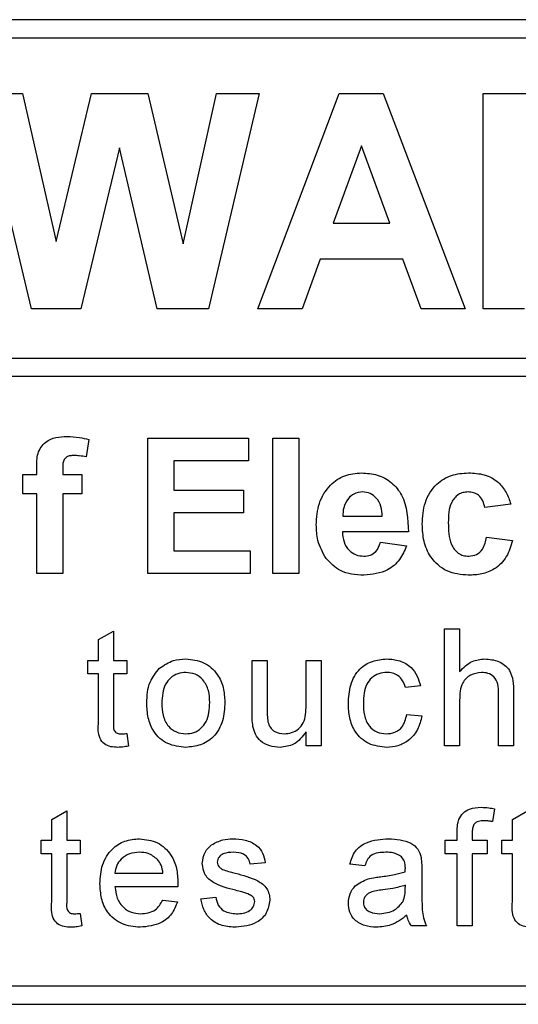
# Model space of a CAD drawing. Header units: millimetres. Extents: x 5 to 418, y 2 to 292.
# Tile 15 of 61: x 73.5 to 76.2, y 202.34 to 207.67. Entities that reach past the tile are written whole.
import ezdxf

# ---------------------------------------------------------------- set-up
doc = ezdxf.new("R2010")
doc.units = ezdxf.units.MM

msp = doc.modelspace()

# ---------------------------------------------------------------- linework, layer by layer
at = {"color": 7, "linetype": 'Continuous', "lineweight": 25}
for p, q in [((82.4553, 207.6695), (65.7887, 207.6695)), ((82.4553, 207.5695), (70.0553, 207.5695)), ((73.2887, 207.2695), (73.5186, 207.2695)), ((73.568, 206.1028), (73.2887, 207.2695)), ((73.5186, 207.2695), (73.7, 206.4681)), ((73.7, 206.4681), (73.8919, 207.2695)), ((73.8919, 207.2695), (74.198, 207.2695)), ((74.198, 207.2695), (74.388, 206.4545)), ((74.388, 206.4545), (74.5689, 207.2695)), ((74.7994, 207.2695), (74.5252, 206.1028)), ((74.5689, 207.2695), (74.7994, 207.2695)), ((74.7928, 206.1028), (75.2338, 207.2695)), ((75.2338, 207.2695), (75.4715, 207.2695)), ((75.4715, 207.2695), (75.9146, 206.1028)), ((76.0127, 206.1028), (76.0127, 207.2695)), ((76.0127, 207.2695), (76.5023, 207.2695)), ((74.044, 206.975), (73.8353, 206.1028)), ((74.2473, 206.1028), (74.044, 206.975)), ((75.3537, 206.9853), (75.2008, 206.5665)), ((75.507, 206.5665), (75.3537, 206.9853)), ((75.2008, 206.5665), (75.507, 206.5665)), ((75.1305, 206.372), (75.0321, 206.1028)), ((75.5783, 206.372), (75.1305, 206.372)), ((75.6767, 206.1028), (75.5783, 206.372)), ((73.8353, 206.1028), (73.568, 206.1028)), ((74.5252, 206.1028), (74.2473, 206.1028)), ((75.0321, 206.1028), (74.7928, 206.1028)), ((75.9146, 206.1028), (75.6767, 206.1028)), ((76.2371, 206.1028), (76.0127, 206.1028)), ((70.0553, 205.8363), (82.6887, 205.8363)), ((82.6887, 205.7363), (70.0553, 205.7363)), ((73.8776, 205.395), (73.8635, 205.3008)), ((74.1972, 204.6695), (74.1972, 205.4028)), ((74.1972, 205.4028), (74.7425, 205.4028)), ((74.7425, 205.4028), (74.7425, 205.2806)), ((74.8741, 204.6695), (74.8741, 205.4028)), ((74.8741, 205.4028), (75.0152, 205.4028)), ((75.0152, 205.4028), (75.0152, 204.6695)), ((74.7425, 205.2806), (74.3383, 205.2806)), ((74.3383, 205.2806), (74.3383, 205.1207)), ((73.5955, 205.2054), (73.5955, 205.244)), ((73.7365, 205.2418), (73.7365, 205.2054)), ((73.5203, 205.2054), (73.5955, 205.2054)), ((73.5203, 205.1019), (73.5203, 205.2054)), ((73.7365, 205.2054), (73.84, 205.2054)), ((73.84, 205.2054), (73.84, 205.1019)), ((74.3383, 205.1207), (74.7143, 205.1207)), ((74.7143, 205.1207), (74.7143, 204.9985)), ((73.5955, 205.1019), (73.5203, 205.1019)), ((73.5955, 204.6695), (73.5955, 205.1019)), ((73.84, 205.1019), (73.7365, 205.1019)), ((73.7365, 205.1019), (73.7365, 204.6695)), ((76.1622, 205.0455), (76.0212, 205.0267)), ((74.3383, 204.9985), (74.3383, 204.7917)), ((74.7143, 204.9985), (74.3383, 204.9985)), ((75.2527, 204.9797), (75.4665, 204.9797)), ((75.6075, 204.8951), (75.2502, 204.8951)), ((76.0306, 204.8669), (76.1716, 204.8481)), ((75.4571, 204.8387), (75.5981, 204.8199)), ((74.3383, 204.7917), (74.7519, 204.7917)), ((74.7519, 204.7917), (74.7519, 204.6695)), ((73.7365, 204.6695), (73.5955, 204.6695)), ((74.7519, 204.6695), (74.1972, 204.6695)), ((75.0152, 204.6695), (74.8741, 204.6695)), ((73.93, 204.3116), (74.0112, 204.3578)), ((74.0112, 204.3578), (74.0112, 204.1989)), ((75.804, 203.7361), (75.804, 204.3695)), ((75.804, 204.3695), (75.8852, 204.3695)), ((75.8852, 204.3695), (75.8852, 204.1382)), ((73.93, 204.1989), (73.93, 204.3116)), ((73.8731, 204.1259), (73.8731, 204.1989)), ((73.8731, 204.1989), (73.93, 204.1989)), ((74.0112, 204.1989), (74.0842, 204.1989)), ((74.0842, 204.1989), (74.0842, 204.1259)), ((74.7614, 203.9136), (74.7614, 204.1989)), ((74.7614, 204.1989), (74.8426, 204.1989)), ((74.8426, 204.1989), (74.8426, 203.9472)), ((75.0537, 203.9559), (75.0537, 204.1989)), ((75.0537, 204.1989), (75.1349, 204.1989)), ((75.1349, 204.1989), (75.1349, 203.7361)), ((73.93, 204.1259), (73.8731, 204.1259)), ((73.93, 203.8662), (73.93, 204.1259)), ((74.0842, 204.1259), (74.0112, 204.1259)), ((74.0112, 204.1259), (74.0112, 203.8633)), ((75.6724, 204.0609), (75.5912, 204.0528)), ((76.0963, 203.7361), (76.0963, 204.0237)), ((76.1775, 204.0279), (76.1775, 203.7361)), ((75.8852, 203.9844), (75.8852, 203.7361)), ((75.5994, 203.9066), (75.6806, 203.8985)), ((74.0842, 203.8031), (74.0924, 203.735)), ((75.0537, 203.7361), (75.0537, 203.8117)), ((75.1349, 203.7361), (75.0537, 203.7361)), ((75.8852, 203.7361), (75.804, 203.7361)), ((76.1775, 203.7361), (76.0963, 203.7361)), ((73.6766, 203.3373), (73.7578, 203.3834)), ((73.7578, 203.3834), (73.7578, 203.2246)), ((76.0745, 203.3952), (76.0629, 203.3261)), ((76.171, 203.3373), (76.2522, 203.3834)), ((73.6766, 203.2246), (73.6766, 203.3373)), ((76.171, 203.2246), (76.171, 203.3373)), ((75.8721, 203.2246), (75.8721, 203.2717)), ((75.9533, 203.2638), (75.9533, 203.2246)), ((73.6198, 203.1515), (73.6198, 203.2246)), ((73.6198, 203.2246), (73.6766, 203.2246)), ((73.7578, 203.2246), (73.8309, 203.2246)), ((73.8309, 203.2246), (73.8309, 203.1515)), ((75.8072, 203.1515), (75.8072, 203.2246)), ((75.8072, 203.2246), (75.8721, 203.2246)), ((75.9533, 203.2246), (76.0345, 203.2246)), ((76.0345, 203.2246), (76.0345, 203.1515)), ((76.1141, 203.1515), (76.1141, 203.2246)), ((76.1141, 203.2246), (76.171, 203.2246)), ((73.6766, 203.1515), (73.6198, 203.1515)), ((73.6766, 202.8918), (73.6766, 203.1515)), ((73.8309, 203.1515), (73.7578, 203.1515)), ((73.7578, 203.1515), (73.7578, 202.8889)), ((75.8721, 203.1515), (75.8072, 203.1515)), ((75.8721, 202.7618), (75.8721, 203.1515)), ((76.0345, 203.1515), (75.9533, 203.1515)), ((75.9533, 203.1515), (75.9533, 202.7618)), ((76.171, 203.1515), (76.1141, 203.1515)), ((76.171, 202.8918), (76.171, 203.1515)), ((74.8329, 203.1028), (74.7517, 203.0947)), ((75.372, 203.0866), (75.2908, 203.0947)), ((74.0193, 203.046), (74.2791, 203.046)), ((75.6806, 203.0618), (75.6806, 202.9627)), ((74.3599, 202.9729), (74.0193, 202.9729)), ((75.5909, 202.9574), (75.5912, 202.981)), ((74.2782, 202.8998), (74.3578, 202.8917)), ((74.4837, 202.9079), (74.5649, 202.916)), ((73.8309, 202.8288), (73.839, 202.7606)), ((75.7049, 202.7618), (75.6237, 202.7618)), ((75.9533, 202.7618), (75.8721, 202.7618)), ((70.0553, 202.4361), (82.4553, 202.4361)), ((65.7887, 202.3361), (82.4553, 202.3361))]:
    msp.add_line(p, q, dxfattribs=at)
for points, knots in [([(73.5955, 205.244), (73.5954, 205.2698), (73.5953, 205.3209), (73.6371, 205.3844), (73.6996, 205.4092), (73.7396, 205.4112), (73.7596, 205.4122)], [0, 0, 0, 0, 0.2818009, 0.5577695, 0.7784647, 1, 1, 1, 1]), ([(73.7596, 205.4122), (73.782, 205.4113), (73.8219, 205.4097), (73.8606, 205.3995), (73.8776, 205.395)], [0, 0, 0, 0, 0.559885, 1, 1, 1, 1]), ([(73.796, 205.3088), (73.7895, 205.3085), (73.7765, 205.3081), (73.7573, 205.3024), (73.7368, 205.2807), (73.7366, 205.2578), (73.7365, 205.2418)], [0, 0, 0, 0, 0.187802, 0.374953, 0.560679, 1, 1, 1, 1]), ([(73.8635, 205.3008), (73.851, 205.3034), (73.8287, 205.3079), (73.806, 205.3085), (73.796, 205.3088)], [0, 0, 0, 0, 0.559847, 1, 1, 1, 1]), ([(75.1092, 204.9334), (75.1116, 204.9728), (75.1164, 205.0514), (75.1755, 205.1477), (75.2611, 205.2063), (75.3229, 205.2119), (75.3538, 205.2148)], [0, 0, 0, 0, 0.280671, 0.559803, 0.779762, 1, 1, 1, 1]), ([(75.3538, 205.2148), (75.3829, 205.2128), (75.4409, 205.2088), (75.5194, 205.1661), (75.6004, 205.0652), (75.6046, 204.9652), (75.6075, 204.8951)], [0, 0, 0, 0, 0.1873745, 0.3743047, 0.5612618, 1, 1, 1, 1]), ([(75.6827, 204.937), (75.6851, 204.9766), (75.69, 205.0557), (75.7497, 205.1536), (75.8392, 205.2079), (75.9014, 205.2125), (75.9326, 205.2148)], [0, 0, 0, 0, 0.280707, 0.559643, 0.779504, 1, 1, 1, 1]), ([(75.9326, 205.2148), (75.9617, 205.2132), (76.0199, 205.2102), (76.0939, 205.1707), (76.1401, 205.1105), (76.1548, 205.0672), (76.1622, 205.0455)], [0, 0, 0, 0, 0.280457, 0.559337, 0.779383, 1, 1, 1, 1]), ([(75.2827, 205.0759), (75.2724, 205.0594), (75.2541, 205.0297), (75.2531, 204.995), (75.2527, 204.9797)], [0, 0, 0, 0, 0.558284, 1, 1, 1, 1]), ([(75.3601, 205.1113), (75.3434, 205.1094), (75.3134, 205.106), (75.2921, 205.0852), (75.2827, 205.0759)], [0, 0, 0, 0, 0.558878, 1, 1, 1, 1]), ([(75.4665, 204.9797), (75.4653, 204.9975), (75.4628, 205.0329), (75.439, 205.0775), (75.402, 205.1066), (75.3741, 205.1098), (75.3601, 205.1113)], [0, 0, 0, 0, 0.280983, 0.560279, 0.780219, 1, 1, 1, 1]), ([(75.9314, 205.1113), (75.9221, 205.1107), (75.9034, 205.1096), (75.8774, 205.0979), (75.8562, 205.0792), (75.826, 205.0314), (75.8247, 204.9836), (75.8237, 204.9453)], [0, 0, 0, 0, 0.125319, 0.250544, 0.375796, 0.501063, 1, 1, 1, 1]), ([(76.0212, 205.0267), (76.0185, 205.0393), (76.0132, 205.0642), (75.9911, 205.0936), (75.9615, 205.1095), (75.9415, 205.1107), (75.9314, 205.1113)], [0, 0, 0, 0, 0.280561, 0.559648, 0.7796, 1, 1, 1, 1]), ([(75.1618, 204.7506), (75.1442, 204.7825), (75.1127, 204.8398), (75.1103, 204.9048), (75.1092, 204.9334)], [0, 0, 0, 0, 0.558866, 1, 1, 1, 1]), ([(75.9315, 204.6601), (75.8919, 204.664), (75.8128, 204.6718), (75.7268, 204.7496), (75.6875, 204.8442), (75.6843, 204.906), (75.6827, 204.937)], [0, 0, 0, 0, 0.279707, 0.558485, 0.778934, 1, 1, 1, 1]), ([(75.8237, 204.9453), (75.8246, 204.9045), (75.8257, 204.8534), (75.855, 204.8003), (75.8768, 204.7791), (75.9044, 204.7656), (75.9244, 204.7642), (75.9345, 204.7635)], [0, 0, 0, 0, 0.499313, 0.62455, 0.749763, 0.874784, 1, 1, 1, 1]), ([(75.2502, 204.8951), (75.2518, 204.8767), (75.2549, 204.8399), (75.2829, 204.795), (75.3231, 204.7676), (75.3521, 204.7649), (75.3666, 204.7635)], [0, 0, 0, 0, 0.280701, 0.559805, 0.779805, 1, 1, 1, 1]), ([(75.9345, 204.7635), (75.9492, 204.765), (75.9787, 204.7681), (76.0182, 204.8071), (76.0259, 204.8442), (76.0306, 204.8669)], [0, 0, 0, 0, 0.28016, 0.558978, 1, 1, 1, 1]), ([(75.3666, 204.7635), (75.3785, 204.7645), (75.4025, 204.7664), (75.4396, 204.7915), (75.4504, 204.8208), (75.4571, 204.8387)], [0, 0, 0, 0, 0.280682, 0.560525, 1, 1, 1, 1]), ([(75.5981, 204.8199), (75.5868, 204.7939), (75.5644, 204.7419), (75.4852, 204.6725), (75.4117, 204.6648), (75.3669, 204.6601)], [0, 0, 0, 0, 0.281013, 0.561314, 1, 1, 1, 1]), ([(76.1716, 204.8481), (76.1627, 204.8179), (76.1449, 204.7577), (76.0814, 204.6929), (76.0052, 204.6636), (75.9561, 204.6612), (75.9315, 204.6601)], [0, 0, 0, 0, 0.280244, 0.559157, 0.779326, 1, 1, 1, 1]), ([(75.3669, 204.6601), (75.322, 204.6633), (75.242, 204.669), (75.1863, 204.7256), (75.1618, 204.7506)], [0, 0, 0, 0, 0.560391, 1, 1, 1, 1]), ([(74.2611, 204.1562), (74.2851, 204.1729), (74.328, 204.2026), (74.3799, 204.2057), (74.4028, 204.2071)], [0, 0, 0, 0, 0.559033, 1, 1, 1, 1]), ([(74.4028, 204.2071), (74.4361, 204.2034), (74.5026, 204.1961), (74.5749, 204.1312), (74.6095, 204.0521), (74.6123, 204.0001), (74.6136, 203.974)], [0, 0, 0, 0, 0.279556, 0.5586, 0.778991, 1, 1, 1, 1]), ([(75.2827, 203.9658), (75.2848, 203.9994), (75.2889, 204.0664), (75.3346, 204.153), (75.4112, 204.1992), (75.464, 204.2045), (75.4904, 204.2071)], [0, 0, 0, 0, 0.280838, 0.55968, 0.779579, 1, 1, 1, 1]), ([(75.4904, 204.2071), (75.5144, 204.2054), (75.5624, 204.2022), (75.6216, 204.1665), (75.6585, 204.1158), (75.6678, 204.0792), (75.6724, 204.0609)], [0, 0, 0, 0, 0.280267, 0.559439, 0.779535, 1, 1, 1, 1]), ([(75.8852, 204.1382), (75.9062, 204.1601), (75.9439, 204.1992), (75.9974, 204.2046), (76.0209, 204.2071)], [0, 0, 0, 0, 0.559341, 1, 1, 1, 1]), ([(76.0209, 204.2071), (76.0466, 204.2049), (76.0977, 204.2005), (76.1578, 204.1528), (76.1761, 204.088), (76.177, 204.048), (76.1775, 204.0279)], [0, 0, 0, 0, 0.280318, 0.55834, 0.778554, 1, 1, 1, 1]), ([(74.1914, 203.9675), (74.1932, 204.0073), (74.1965, 204.0782), (74.2414, 204.1324), (74.2611, 204.1562)], [0, 0, 0, 0, 0.560963, 1, 1, 1, 1]), ([(74.4028, 204.134), (74.3879, 204.1327), (74.3581, 204.1301), (74.3193, 204.106), (74.2783, 204.0546), (74.275, 204.0036), (74.2726, 203.9678)], [0, 0, 0, 0, 0.187137, 0.374025, 0.561097, 1, 1, 1, 1]), ([(74.5324, 203.9702), (74.5315, 203.9923), (74.5295, 204.0362), (74.5009, 204.0923), (74.4547, 204.1283), (74.4201, 204.1321), (74.4028, 204.134)], [0, 0, 0, 0, 0.281064, 0.560316, 0.780174, 1, 1, 1, 1]), ([(75.4909, 204.134), (75.4761, 204.1328), (75.4465, 204.1304), (75.4076, 204.1066), (75.3681, 204.0543), (75.3656, 204.0035), (75.3639, 203.9679)], [0, 0, 0, 0, 0.187089, 0.37388, 0.56073, 1, 1, 1, 1]), ([(75.5912, 204.0528), (75.5872, 204.0654), (75.5791, 204.0904), (75.5528, 204.1174), (75.5219, 204.132), (75.5012, 204.1333), (75.4909, 204.134)], [0, 0, 0, 0, 0.280213, 0.559476, 0.779649, 1, 1, 1, 1]), ([(76.0027, 204.134), (75.9825, 204.1311), (75.9423, 204.1253), (75.8874, 204.0704), (75.886, 204.0171), (75.8852, 203.9844)], [0, 0, 0, 0, 0.280205, 0.55932, 1, 1, 1, 1]), ([(76.0963, 204.0237), (76.0957, 204.0392), (76.0945, 204.07), (76.0748, 204.1106), (76.0391, 204.1316), (76.0148, 204.1332), (76.0027, 204.134)], [0, 0, 0, 0, 0.281222, 0.559777, 0.779378, 1, 1, 1, 1]), ([(74.4028, 203.728), (74.3688, 203.7316), (74.301, 203.7388), (74.2272, 203.806), (74.1953, 203.8879), (74.1927, 203.941), (74.1914, 203.9675)], [0, 0, 0, 0, 0.279616, 0.558371, 0.778858, 1, 1, 1, 1]), ([(74.2726, 203.9678), (74.2736, 203.9455), (74.2755, 203.9009), (74.3028, 203.843), (74.3501, 203.8068), (74.3852, 203.803), (74.4028, 203.8011)], [0, 0, 0, 0, 0.281129, 0.560384, 0.780159, 1, 1, 1, 1]), ([(74.6136, 203.974), (74.6125, 203.9395), (74.6102, 203.8708), (74.5607, 203.7841), (74.4836, 203.7361), (74.4297, 203.7307), (74.4028, 203.728)], [0, 0, 0, 0, 0.281033, 0.559513, 0.779602, 1, 1, 1, 1]), ([(74.4028, 203.8011), (74.4178, 203.8024), (74.4479, 203.8051), (74.4866, 203.8302), (74.5273, 203.8826), (74.5303, 203.9341), (74.5324, 203.9702)], [0, 0, 0, 0, 0.187044, 0.373945, 0.560983, 1, 1, 1, 1]), ([(74.8426, 203.9472), (74.8425, 203.932), (74.8424, 203.9048), (74.8458, 203.8779), (74.8473, 203.866)], [0, 0, 0, 0, 0.560241, 1, 1, 1, 1]), ([(74.9348, 203.8011), (74.9487, 203.8025), (74.9764, 203.8053), (75.0137, 203.8257), (75.0527, 203.874), (75.0533, 203.9221), (75.0537, 203.9559)], [0, 0, 0, 0, 0.187111, 0.374253, 0.560834, 1, 1, 1, 1]), ([(75.4905, 203.728), (75.4569, 203.7315), (75.3897, 203.7385), (75.3178, 203.8061), (75.2864, 203.887), (75.2839, 203.9395), (75.2827, 203.9658)], [0, 0, 0, 0, 0.279595, 0.558341, 0.778834, 1, 1, 1, 1]), ([(75.3639, 203.9679), (75.3647, 203.9459), (75.3663, 203.9021), (75.3893, 203.8433), (75.4357, 203.8064), (75.4704, 203.8029), (75.4877, 203.8011)], [0, 0, 0, 0, 0.281276, 0.560536, 0.78011, 1, 1, 1, 1]), ([(74.766, 203.8408), (74.7643, 203.8543), (74.7614, 203.8785), (74.7614, 203.9029), (74.7614, 203.9136)], [0, 0, 0, 0, 0.5598387, 1, 1, 1, 1]), ([(75.4877, 203.8011), (75.5036, 203.8026), (75.5353, 203.8056), (75.5837, 203.8412), (75.5934, 203.8818), (75.5994, 203.9066)], [0, 0, 0, 0, 0.280899, 0.560906, 1, 1, 1, 1]), ([(75.6806, 203.8985), (75.6746, 203.8728), (75.6626, 203.8215), (75.6132, 203.7645), (75.5524, 203.7325), (75.5112, 203.7295), (75.4905, 203.728)], [0, 0, 0, 0, 0.2802022, 0.5595097, 0.7795861, 1, 1, 1, 1]), ([(74.0351, 203.728), (74.0224, 203.7285), (73.9969, 203.7294), (73.9603, 203.7441), (73.9253, 203.7906), (73.928, 203.8349), (73.93, 203.8662)], [0, 0, 0, 0, 0.187433, 0.373821, 0.559462, 1, 1, 1, 1]), ([(74.0112, 203.8633), (74.0101, 203.848), (74.0088, 203.8289), (74.0214, 203.8105), (74.0337, 203.8019), (74.0449, 203.8014), (74.0524, 203.8011)], [0, 0, 0, 0, 0.499596, 0.625239, 0.750354, 1, 1, 1, 1]), ([(74.913, 203.728), (74.8941, 203.7297), (74.8563, 203.7331), (74.808, 203.7581), (74.7771, 203.7973), (74.7697, 203.8263), (74.766, 203.8408)], [0, 0, 0, 0, 0.280286, 0.560186, 0.779607, 1, 1, 1, 1]), ([(74.8473, 203.866), (74.8509, 203.8555), (74.8581, 203.8345), (74.8886, 203.8066), (74.9173, 203.8032), (74.9348, 203.8011)], [0, 0, 0, 0, 0.2808637, 0.561194, 1, 1, 1, 1]), ([(74.0524, 203.8011), (74.0583, 203.8013), (74.069, 203.8016), (74.0796, 203.8027), (74.0842, 203.8031)], [0, 0, 0, 0, 0.559965, 1, 1, 1, 1]), ([(75.0537, 203.8117), (75.0334, 203.7854), (74.9971, 203.7382), (74.9387, 203.7311), (74.913, 203.728)], [0, 0, 0, 0, 0.559466, 1, 1, 1, 1]), ([(74.0924, 203.735), (74.0818, 203.7329), (74.0629, 203.7291), (74.0436, 203.7283), (74.0351, 203.728)], [0, 0, 0, 0, 0.560078, 1, 1, 1, 1]), ([(75.8807, 203.3379), (75.8876, 203.3499), (75.9014, 203.3738), (75.9453, 203.4), (75.9808, 203.402), (76.0025, 203.4032)], [0, 0, 0, 0, 0.2794581, 0.5596612, 1, 1, 1, 1]), ([(76.0025, 203.4032), (76.0161, 203.4027), (76.0402, 203.4017), (76.064, 203.3972), (76.0745, 203.3952)], [0, 0, 0, 0, 0.559945, 1, 1, 1, 1]), ([(75.8721, 203.2717), (75.8722, 203.2842), (75.8723, 203.3067), (75.8782, 203.3284), (75.8807, 203.3379)], [0, 0, 0, 0, 0.56037, 1, 1, 1, 1]), ([(76.0175, 203.3301), (76.0074, 203.3299), (75.9874, 203.3293), (75.961, 203.3136), (75.9542, 203.2874), (75.9536, 203.2717), (75.9533, 203.2638)], [0, 0, 0, 0, 0.281469, 0.557719, 0.778516, 1, 1, 1, 1]), ([(76.0629, 203.3261), (76.0545, 203.3274), (76.0394, 203.3296), (76.0242, 203.33), (76.0175, 203.3301)], [0, 0, 0, 0, 0.559924, 1, 1, 1, 1]), ([(73.9381, 202.9892), (73.9401, 203.0236), (73.9441, 203.0921), (73.9954, 203.1765), (74.0712, 203.2259), (74.125, 203.2304), (74.152, 203.2327)], [0, 0, 0, 0, 0.280748, 0.559775, 0.779666, 1, 1, 1, 1]), ([(74.152, 203.2327), (74.1856, 203.2288), (74.2527, 203.221), (74.3242, 203.1532), (74.3563, 203.0725), (74.359, 203.02), (74.3603, 202.9937)], [0, 0, 0, 0, 0.279366, 0.558398, 0.778885, 1, 1, 1, 1]), ([(74.4918, 203.0985), (74.4949, 203.1209), (74.5003, 203.161), (74.5297, 203.1882), (74.5427, 203.2002)], [0, 0, 0, 0, 0.558927, 1, 1, 1, 1]), ([(74.5427, 203.2002), (74.5626, 203.2109), (74.5982, 203.2299), (74.6383, 203.2318), (74.656, 203.2327)], [0, 0, 0, 0, 0.558938, 1, 1, 1, 1]), ([(74.656, 203.2327), (74.6788, 203.2313), (74.7241, 203.2286), (74.785, 203.2039), (74.8223, 203.1558), (74.8293, 203.1205), (74.8329, 203.1028)], [0, 0, 0, 0, 0.280737, 0.560427, 0.77945, 1, 1, 1, 1]), ([(75.2908, 203.0947), (75.2983, 203.1199), (75.3131, 203.1701), (75.3932, 203.2262), (75.4598, 203.2302), (75.5005, 203.2327)], [0, 0, 0, 0, 0.28043, 0.559303, 1, 1, 1, 1]), ([(75.5005, 203.2327), (75.5428, 203.2304), (75.6018, 203.2273), (75.6625, 203.1788), (75.6719, 203.1471), (75.6766, 203.1312)], [0, 0, 0, 0, 0.559253, 0.779195, 1, 1, 1, 1]), ([(74.1516, 203.1596), (74.1335, 203.1581), (74.0973, 203.1551), (74.0536, 203.1269), (74.0258, 203.0883), (74.0215, 203.0601), (74.0193, 203.046)], [0, 0, 0, 0, 0.28019, 0.559728, 0.779642, 1, 1, 1, 1]), ([(74.2493, 203.1208), (74.2332, 203.1336), (74.2043, 203.1564), (74.1677, 203.1587), (74.1516, 203.1596)], [0, 0, 0, 0, 0.558512, 1, 1, 1, 1]), ([(74.662, 203.1596), (74.6423, 203.1592), (74.6128, 203.1585), (74.5848, 203.1378), (74.5744, 203.1212), (74.5735, 203.1116), (74.573, 203.1067)], [0, 0, 0, 0, 0.49977, 0.749095, 0.874592, 1, 1, 1, 1]), ([(74.7517, 203.0947), (74.7488, 203.1059), (74.743, 203.1282), (74.7099, 203.1563), (74.6802, 203.1584), (74.662, 203.1596)], [0, 0, 0, 0, 0.2803044, 0.560237, 1, 1, 1, 1]), ([(75.4859, 203.1596), (75.4721, 203.1592), (75.4445, 203.1583), (75.4061, 203.1461), (75.3827, 203.1175), (75.3756, 203.0969), (75.372, 203.0866)], [0, 0, 0, 0, 0.280855, 0.559751, 0.7795, 1, 1, 1, 1]), ([(75.5703, 203.1351), (75.5557, 203.1436), (75.5294, 203.1587), (75.4993, 203.1594), (75.4859, 203.1596)], [0, 0, 0, 0, 0.557871, 1, 1, 1, 1]), ([(74.2791, 203.046), (74.277, 203.0614), (74.2732, 203.089), (74.2566, 203.1111), (74.2493, 203.1208)], [0, 0, 0, 0, 0.560674, 1, 1, 1, 1]), ([(74.672, 202.9537), (74.6308, 202.9642), (74.5793, 202.9773), (74.5268, 203.0127), (74.4995, 203.0457), (74.4949, 203.0774), (74.4918, 203.0985)], [0, 0, 0, 0, 0.501321, 0.626592, 0.751817, 1, 1, 1, 1]), ([(74.573, 203.1067), (74.5735, 203.1018), (74.5744, 203.093), (74.5793, 203.0857), (74.5815, 203.0825)], [0, 0, 0, 0, 0.5592363, 1, 1, 1, 1]), ([(75.5912, 203.073), (75.591, 203.086), (75.5905, 203.1091), (75.5765, 203.1272), (75.5703, 203.1351)], [0, 0, 0, 0, 0.561903, 1, 1, 1, 1]), ([(75.6766, 203.1312), (75.678, 203.1183), (75.6805, 203.0952), (75.6806, 203.072), (75.6806, 203.0618)], [0, 0, 0, 0, 0.559817, 1, 1, 1, 1]), ([(74.5815, 203.0825), (74.5859, 203.0781), (74.5937, 203.0703), (74.6038, 203.0659), (74.6083, 203.064)], [0, 0, 0, 0, 0.559084, 1, 1, 1, 1]), ([(74.6083, 203.064), (74.6197, 203.0605), (74.6401, 203.0543), (74.6607, 203.0487), (74.6697, 203.0462)], [0, 0, 0, 0, 0.559965, 1, 1, 1, 1]), ([(74.6697, 203.0462), (74.7118, 203.0354), (74.7645, 203.0219), (74.8201, 202.9878), (74.842, 202.9634), (74.8553, 202.9332), (74.8566, 202.9116), (74.8572, 202.9008)], [0, 0, 0, 0, 0.500446, 0.625396, 0.750274, 0.875069, 1, 1, 1, 1]), ([(75.457, 203.0274), (75.4824, 203.0306), (75.5276, 203.0363), (75.5715, 203.0487), (75.5909, 203.0541)], [0, 0, 0, 0, 0.560185, 1, 1, 1, 1]), ([(75.5909, 203.0541), (75.5909, 203.0576), (75.5911, 203.0639), (75.5912, 203.0702), (75.5912, 203.073)], [0, 0, 0, 0, 0.560023, 1, 1, 1, 1]), ([(74.1563, 202.7536), (74.1221, 202.7567), (74.0537, 202.7629), (73.9773, 202.8275), (73.9423, 202.9091), (73.9395, 202.9625), (73.9381, 202.9892)], [0, 0, 0, 0, 0.279952, 0.558661, 0.778994, 1, 1, 1, 1]), ([(74.3603, 202.9937), (74.3602, 202.9898), (74.3602, 202.9829), (74.36, 202.9759), (74.3599, 202.9729)], [0, 0, 0, 0, 0.559999, 1, 1, 1, 1]), ([(75.2827, 202.8845), (75.2845, 202.9015), (75.288, 202.9357), (75.3236, 202.9888), (75.365, 203.0055), (75.3903, 203.0158)], [0, 0, 0, 0, 0.280458, 0.560983, 1, 1, 1, 1]), ([(75.3903, 203.0158), (75.4026, 203.0185), (75.4247, 203.0234), (75.4471, 203.0262), (75.457, 203.0274)], [0, 0, 0, 0, 0.559918, 1, 1, 1, 1]), ([(74.0193, 202.9729), (74.0218, 202.9519), (74.0268, 202.9101), (74.0607, 202.8599), (74.108, 202.8309), (74.141, 202.8281), (74.1576, 202.8267)], [0, 0, 0, 0, 0.280633, 0.559687, 0.779661, 1, 1, 1, 1]), ([(74.7482, 202.93), (74.7342, 202.9352), (74.7092, 202.9444), (74.6834, 202.9509), (74.672, 202.9537)], [0, 0, 0, 0, 0.559788, 1, 1, 1, 1]), ([(75.4691, 202.9558), (75.4459, 202.9533), (75.417, 202.9503), (75.3863, 202.9339), (75.374, 202.9217), (75.3655, 202.9063), (75.3644, 202.8948), (75.3639, 202.889)], [0, 0, 0, 0, 0.50028, 0.625326, 0.750269, 0.875147, 1, 1, 1, 1]), ([(75.5912, 202.981), (75.5688, 202.9747), (75.5286, 202.9634), (75.4873, 202.9581), (75.4691, 202.9558)], [0, 0, 0, 0, 0.55976, 1, 1, 1, 1]), ([(75.5788, 202.8932), (75.583, 202.9048), (75.5905, 202.9256), (75.5908, 202.9477), (75.5909, 202.9574)], [0, 0, 0, 0, 0.5589946, 1, 1, 1, 1]), ([(75.6806, 202.9627), (75.6807, 202.9396), (75.6808, 202.9014), (75.6825, 202.8484), (75.6877, 202.8034), (75.6992, 202.7757), (75.7049, 202.7618)], [0, 0, 0, 0, 0.340206, 0.560339, 0.780175, 1, 1, 1, 1]), ([(73.7818, 202.7536), (73.769, 202.7541), (73.7436, 202.755), (73.7069, 202.7698), (73.6719, 202.8162), (73.6747, 202.8606), (73.6766, 202.8918)], [0, 0, 0, 0, 0.187433, 0.373821, 0.559462, 1, 1, 1, 1]), ([(73.7578, 202.8889), (73.7568, 202.8736), (73.7555, 202.8546), (73.7681, 202.8361), (73.7804, 202.8275), (73.7916, 202.827), (73.7991, 202.8267)], [0, 0, 0, 0, 0.499596, 0.625239, 0.750354, 1, 1, 1, 1]), ([(74.3578, 202.8917), (74.3486, 202.8686), (74.3304, 202.8226), (74.2595, 202.7635), (74.1954, 202.7574), (74.1563, 202.7536)], [0, 0, 0, 0, 0.280613, 0.560833, 1, 1, 1, 1]), ([(74.1576, 202.8267), (74.1716, 202.8275), (74.1995, 202.8291), (74.2474, 202.8492), (74.2665, 202.8806), (74.2782, 202.8998)], [0, 0, 0, 0, 0.281282, 0.561906, 1, 1, 1, 1]), ([(74.6759, 202.7536), (74.6503, 202.7549), (74.5991, 202.7573), (74.5336, 202.7925), (74.4969, 202.849), (74.4881, 202.8883), (74.4837, 202.9079)], [0, 0, 0, 0, 0.280739, 0.559297, 0.779311, 1, 1, 1, 1]), ([(74.5649, 202.916), (74.5682, 202.9014), (74.5747, 202.8723), (74.6141, 202.832), (74.653, 202.8287), (74.6768, 202.8267)], [0, 0, 0, 0, 0.281314, 0.561069, 1, 1, 1, 1]), ([(74.8572, 202.9008), (74.8533, 202.8765), (74.8455, 202.8279), (74.7775, 202.7646), (74.7145, 202.7578), (74.6759, 202.7536)], [0, 0, 0, 0, 0.279926, 0.560038, 1, 1, 1, 1]), ([(74.6768, 202.8267), (74.6892, 202.8272), (74.714, 202.8281), (74.7469, 202.8403), (74.771, 202.8634), (74.7743, 202.8829), (74.776, 202.8926)], [0, 0, 0, 0, 0.281188, 0.560952, 0.781095, 1, 1, 1, 1]), ([(74.776, 202.8926), (74.7755, 202.8972), (74.7745, 202.9064), (74.7648, 202.9204), (74.7545, 202.9264), (74.7482, 202.93)], [0, 0, 0, 0, 0.279757, 0.559839, 1, 1, 1, 1]), ([(75.4342, 202.7536), (75.413, 202.7549), (75.3707, 202.7573), (75.3182, 202.7881), (75.287, 202.8345), (75.2841, 202.8678), (75.2827, 202.8845)], [0, 0, 0, 0, 0.280815, 0.55969, 0.779696, 1, 1, 1, 1]), ([(75.3639, 202.889), (75.3648, 202.8814), (75.3665, 202.8662), (75.3808, 202.8476), (75.4087, 202.8294), (75.4346, 202.8278), (75.4527, 202.8267)], [0, 0, 0, 0, 0.186565, 0.373467, 0.560613, 1, 1, 1, 1]), ([(75.4527, 202.8267), (75.4813, 202.8303), (75.5323, 202.8366), (75.5646, 202.8759), (75.5788, 202.8932)], [0, 0, 0, 0, 0.5597581, 1, 1, 1, 1]), ([(76.2762, 202.7536), (76.2634, 202.7541), (76.2379, 202.755), (76.2013, 202.7698), (76.1663, 202.8162), (76.169, 202.8606), (76.171, 202.8918)], [0, 0, 0, 0, 0.187433, 0.373821, 0.559462, 1, 1, 1, 1]), ([(73.7991, 202.8267), (73.805, 202.8269), (73.8157, 202.8272), (73.8262, 202.8283), (73.8309, 202.8288)], [0, 0, 0, 0, 0.559965, 1, 1, 1, 1]), ([(75.5994, 202.8186), (75.5717, 202.798), (75.5222, 202.7611), (75.4611, 202.7559), (75.4342, 202.7536)], [0, 0, 0, 0, 0.559971, 1, 1, 1, 1]), ([(75.6237, 202.7618), (75.6173, 202.7716), (75.6058, 202.7891), (75.6013, 202.8096), (75.5994, 202.8186)], [0, 0, 0, 0, 0.5596973, 1, 1, 1, 1]), ([(73.839, 202.7606), (73.8284, 202.7585), (73.8095, 202.7547), (73.7903, 202.754), (73.7818, 202.7536)], [0, 0, 0, 0, 0.560078, 1, 1, 1, 1])]:
    msp.add_open_spline(points, degree=3, knots=knots, dxfattribs=at)

doc.saveas('drawing.dxf')
